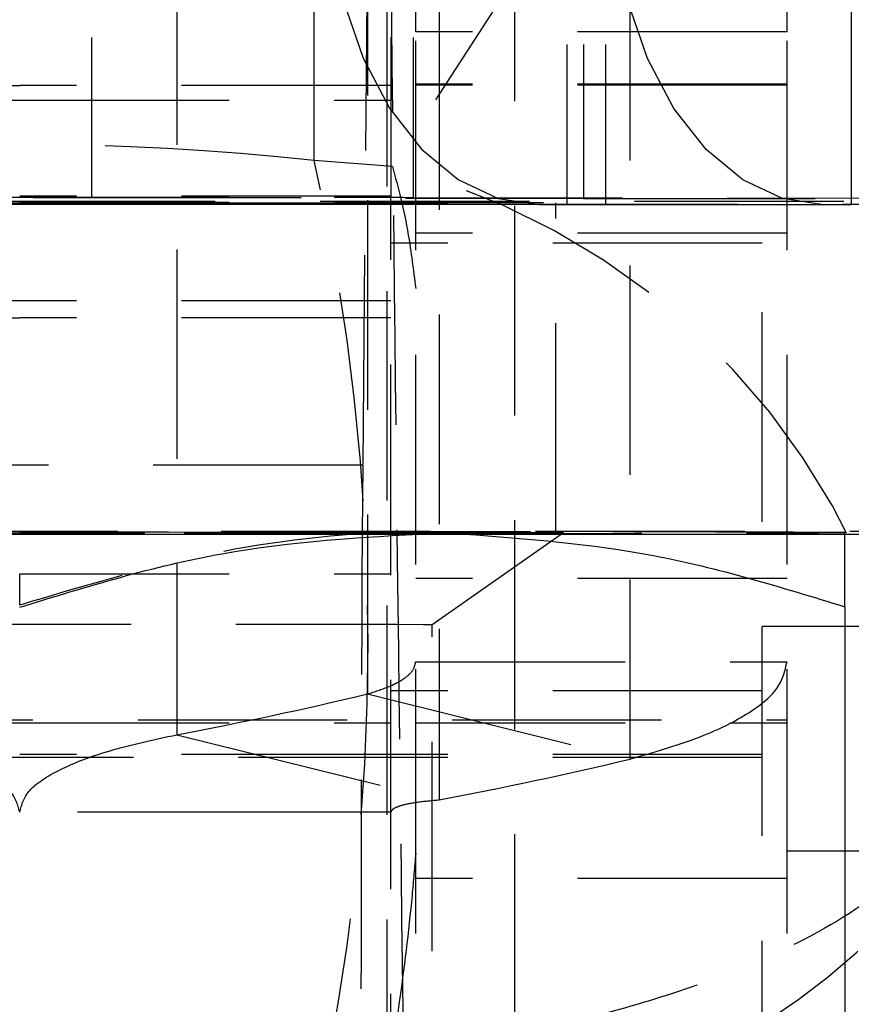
# Model space of a CAD drawing. Extents: x 40 to 416, y 11 to 279.
# Tile 28 of 39: x 245 to 250, y 243 to 249. Entities that reach past the tile are written whole.
import ezdxf

# ---------------------------------------------------------------- set-up
doc = ezdxf.new("R2010")
doc.units = 0
doc.linetypes.add('HIDDEN', pattern=[1.905, 1.27, -0.635])
doc.layers.get('0').update_dxf_attribs({"linetype": 'CONTINUOUS'})

msp = doc.modelspace()

# ---------------------------------------------------------------- linework, layer by layer
at = {"color": 7, "linetype": 'HIDDEN'}
for p, q in [((245.45246, 260.04197), (245.45246, 247.64197)), ((247.26705, 260.04379), (247.26705, 247.6438)), ((247.40102, 260.04323), (247.40102, 247.64324)), ((248.01705, 240.60643), (248.01705, 259.98513)), ((248.33309, 259.99922), (248.33309, 247.59923)), ((248.43307, 259.99938), (248.43307, 247.63617)), ((248.56705, 259.99994), (248.56705, 247.59995)), ((247.41705, 248.64659), (247.41705, 258.64656)), ((249.66705, 248.64659), (249.66705, 258.64656)), ((246.80205, 247.86602), (246.80205, 251.53157)), ((247.12415, 251.43565), (247.12415, 244.6323)), ((245.96895, 251.13729), (245.96895, 244.38534)), ((248.71514, 251.04077), (248.71514, 244.23743)), ((249.25995, 250.90005), (247.27569, 247.83052)), ((247.24153, 250.88448), (247.24153, 242.70063)), ((247.55994, 250.74241), (247.55994, 243.99047)), ((247.1237, 249.1975), (247.09571, 246.0196)), ((249.66705, 248.64659), (247.41705, 248.64659)), ((247.41705, 243.51278), (247.41705, 248.64659)), ((249.66705, 243.51278), (249.66705, 248.64659)), ((249.66705, 248.33033), (247.41705, 248.33033)), ((242.76705, 248.3209), (245.01705, 248.3209)), ((247.26705, 248.3209), (245.01705, 248.3209)), ((249.66705, 248.32289), (247.41705, 248.32289)), ((242.76705, 248.23161), (245.01705, 248.23161)), ((245.01705, 248.23161), (247.26705, 248.23161)), ((247.27569, 247.83052), (246.80205, 247.86602)), ((239.21705, 247.61991), (250.81705, 247.61991)), ((247.26705, 247.64979), (245.01705, 247.64979)), ((245.01705, 247.6438), (247.26705, 247.6438)), ((245.45246, 247.64197), (247.40102, 247.64324)), ((245.45246, 247.64197), (248.43307, 247.63617)), ((247.26705, 245.36011), (247.26705, 247.6438)), ((247.40102, 247.64324), (250.38163, 247.63744)), ((248.26705, 245.61092), (248.26705, 247.61092)), ((248.43307, 247.63617), (250.38163, 247.63744)), ((248.56705, 247.63561), (250.81705, 247.63561)), ((248.09653, 247.60193), (250.81705, 247.60193)), ((248.33309, 247.59923), (248.1671, 247.59901)), ((248.33309, 247.59923), (250.05669, 247.5976)), ((248.56705, 247.59995), (250.81705, 247.59995)), ((249.66705, 247.42635), (247.41705, 247.42635)), ((249.51705, 247.36633), (247.26705, 247.36633)), ((249.51705, 241.86633), (249.51705, 247.36633)), ((245.01705, 247.01593), (242.76705, 247.01593)), ((247.26705, 247.01593), (245.01705, 247.01593)), ((242.76705, 246.91236), (245.01705, 246.91236)), ((247.26705, 246.91236), (245.01705, 246.91236)), ((247.09571, 246.0196), (242.93838, 246.0196)), ((238.61705, 245.61991), (251.41705, 245.61991)), ((247.51704, 245.05376), (248.31275, 245.61092)), ((245.01705, 245.36011), (247.26705, 245.36011)), ((245.01705, 245.17083), (245.01705, 245.36011)), ((247.26705, 239.63845), (247.26705, 245.36011)), ((249.66705, 245.33155), (247.41705, 245.33155)), ((247.51705, 241.16808), (247.51705, 245.05376)), ((250.01705, 245.04133), (249.51705, 245.04133)), ((247.41705, 244.82779), (249.66705, 244.82779)), ((247.12415, 244.6323), (248.71514, 244.23743)), ((249.51705, 244.65209), (247.26705, 244.65209)), ((240.01705, 244.4752), (249.66705, 244.4752)), ((242.76705, 244.45645), (245.01705, 244.45645)), ((245.01705, 244.45645), (247.26705, 244.45645)), ((247.41705, 244.45645), (249.66705, 244.45645)), ((245.96895, 244.38534), (247.55994, 243.99047)), ((247.26705, 244.26633), (245.01705, 244.26633)), ((249.51705, 244.26633), (247.26705, 244.26633)), ((249.51705, 244.24758), (240.01705, 244.24758)), ((243.39649, 243.91636), (245.01705, 243.91636)), ((246.6376, 243.91636), (245.01705, 243.91636)), ((247.26705, 243.91636), (246.6376, 243.91636)), ((249.66705, 243.68145), (251.01705, 243.68145)), ((249.66705, 243.51278), (247.41705, 243.51278)), ((247.41705, 241.27527), (247.41705, 243.51278)), ((249.66705, 241.27527), (249.66705, 243.51278))]:
    msp.add_line(p, q, dxfattribs=at)
at = {"color": 7, "linetype": 'CONTINUOUS'}
for p, q in [((250.05669, 259.9976), (250.05669, 247.5976)), ((241.93756, 247.60193), (248.09653, 247.60193)), ((248.1671, 247.59901), (249.8907, 247.59738)), ((250.05669, 247.5976), (249.8907, 247.59738)), ((238.61705, 245.60193), (251.41705, 245.60193)), ((250.01705, 245.16109), (250.01705, 241.05426)), ((251.01705, 245.04133), (250.01705, 245.04133))]:
    msp.add_line(p, q, dxfattribs=at)
at = {"color": 7, "linetype": 'CONTINUOUS', "flags": 128}
for points in [[(246.88152, 249.59728), (246.90623, 249.20714), (246.97938, 248.83205), (247.09818, 248.48643), (247.25806, 248.18358), (247.45287, 247.93511), (247.67513, 247.75059), (247.9163, 247.6371), (248.1671, 247.59901)], [(249.8907, 247.59738), (249.6399, 247.63548), (249.39873, 247.74896), (249.17647, 247.93349), (248.98166, 248.18195), (248.82178, 248.48481), (248.70298, 248.83042), (248.62983, 249.20551), (248.60512, 249.59566)], [(248.0341, 247.60956), (247.92633, 247.60929), (247.6106, 247.60872), (247.20656, 247.60822), (246.72795, 247.60781), (246.19108, 247.60751), (245.61423, 247.60733), (245.01705, 247.60727), (244.41986, 247.60733), (243.84301, 247.60751), (243.30614, 247.60781), (242.82753, 247.60822), (242.42349, 247.60872), (242.10776, 247.60929), (241.99999, 247.60956)]]:
    msp.add_lwpolyline(points, dxfattribs=at)
at = {"color": 7, "linetype": 'HIDDEN', "flags": 128}
for points in [[(245.01705, 247.61457), (245.61423, 247.61451), (246.19108, 247.61433), (246.72795, 247.61403), (247.20656, 247.61362), (247.6106, 247.61312), (247.92633, 247.61255), (248.14298, 247.61192), (248.25318, 247.61126), (248.25318, 247.61058), (248.14298, 247.60992), (248.0341, 247.60956)], [(241.72134, 245.61092), (241.77745, 245.6116), (241.94389, 245.61226), (242.21498, 245.61287), (242.58149, 245.61342), (243.03094, 245.61388), (243.54802, 245.61424), (244.11513, 245.61448), (244.71296, 245.61461), (245.32114, 245.61461), (245.91896, 245.61448), (246.48607, 245.61424), (247.00315, 245.61388), (247.4526, 245.61342), (247.81911, 245.61287), (248.0902, 245.61226), (248.25664, 245.6116), (248.31275, 245.61092), (248.25664, 245.61024), (248.0902, 245.60958), (247.81911, 245.60897), (247.4526, 245.60843), (247.00315, 245.60797), (246.48607, 245.60761), (245.91896, 245.60736), (245.32114, 245.60723), (244.71296, 245.60723), (244.11513, 245.60736), (243.54802, 245.60761), (243.03094, 245.60797), (242.58149, 245.60843), (242.21498, 245.60897), (241.94389, 245.60958), (241.77745, 245.61024), (241.72134, 245.61092)], [(245.01705, 245.61457), (245.61423, 245.61451), (246.19108, 245.61433), (246.72795, 245.61403), (247.20656, 245.61362), (247.6106, 245.61312), (247.92633, 245.61255), (248.14298, 245.61192), (248.25318, 245.61126), (248.25318, 245.61058), (248.14298, 245.60992), (247.92633, 245.60929), (247.6106, 245.60872), (247.20656, 245.60822), (246.72795, 245.60782), (246.19108, 245.60751), (245.61423, 245.60733), (245.01705, 245.60727), (244.41986, 245.60733), (243.84301, 245.60751), (243.30614, 245.60782), (242.82753, 245.60822), (242.42349, 245.60872), (242.10776, 245.60929), (241.89111, 245.60992), (241.78091, 245.61058), (241.78091, 245.61126), (241.89111, 245.61192), (242.10776, 245.61255), (242.42349, 245.61312), (242.82753, 245.61362), (243.30614, 245.61403), (243.84301, 245.61433), (244.41986, 245.61451), (245.01705, 245.61457)], [(247.51705, 245.61579), (246.93046, 245.61611), (246.31114, 245.61635), (245.66968, 245.61649), (245.01705, 245.61654), (244.36441, 245.61649), (243.72295, 245.61635), (243.10363, 245.61611), (242.51705, 245.61579)], [(242.51705, 245.60605), (243.10363, 245.60573), (243.72295, 245.60549), (244.36441, 245.60535), (245.01705, 245.6053), (245.66968, 245.60535), (246.31114, 245.60549), (246.93046, 245.60573), (247.51705, 245.60605)], [(242.51705, 245.05376), (242.51705, 245.05376), (242.57168, 245.05434), (242.73318, 245.0549), (242.9945, 245.05541), (243.34422, 245.05585), (243.76705, 245.05619), (244.2445, 245.05643), (244.75572, 245.05656), (245.27837, 245.05656), (245.78959, 245.05643), (246.26705, 245.05619), (246.68987, 245.05585), (247.03959, 245.05541), (247.30091, 245.0549), (247.46241, 245.05434), (247.51705, 245.05376)]]:
    msp.add_lwpolyline(points, dxfattribs=at)
at = {"color": 7, "linetype": 'HIDDEN'}
for centre, radius, start, end in [((249.09972, 248.36347), 4.0603, 359.399152, 79.993573), ((248.35779, 246.93673), 4.31421, 9.018618, 76.098226), ((248.17267, 246.73372), 4.30587, 1.502788, 75.373789), ((233.87863, 244.94233), 13.25001, 347.252452, 12.747548), ((246.18968, 243.66493), 4.30484, 1.46706, 75.387689), ((244.63478, 286.87564), 39.2337, 269.922385, 270.558265), ((245.39932, 286.87564), 39.2337, 269.441735, 270.077615), ((247.38466, 259.71405), 12.07082, 269.441701, 270.077639), ((248.44942, 235.56365), 12.07253, 89.441759, 90.077607), ((248.36483, 275.20282), 27.60361, 269.934114, 270.419731), ((247.94993, -174.14198), 419.75799, 89.7178432, 90.0590873), ((247.95001, 665.32387), 419.71804, 269.9408964, 270.282173), ((241.46736, 268.26793), 24.30313, 280.674356, 283.459615), ((243.05835, 267.87303), 24.3031, 280.674354, 283.459617), ((247.29293, 246.15327), 4.1652, 268.643322, 318.483908)]:
    msp.add_arc(centre, radius, start, end, dxfattribs=at)
for centre, major_axis, ratio, start_param, end_param in [((245.01705, 241.56998), (10.27943, 0), 0.6219377, 1.3962634, 1.7453293), ((247.10281, 242.40164), (0.00104, 4.0601), 0.0043559, 0.4710352, 1.9858234)]:
    msp.add_ellipse(centre, major_axis=major_axis, ratio=ratio, start_param=start_param, end_param=end_param, dxfattribs=at)
for points, knots in [([(247.34379, 242.45341), (247.32576, 243.90121), (247.28961, 246.80326), (247.26279, 249.70533), (247.24934, 251.15959)], [0, 0, 0, 0, 0.4988867, 1, 1, 1, 1]), ([(247.27569, 247.83052), (247.31034, 247.70228), (247.36652, 247.4944), (247.40305, 247.20299), (247.41705, 247.09134)], [0, 0, 0, 0, 0.616862, 1, 1, 1, 1]), ([(247.51705, 245.61579), (247.45781, 245.61529), (247.00906, 245.61155), (246.16296, 245.51457), (245.40134, 245.28611), (245.01705, 245.17083)], [0, 0, 0, 0, 0.0700624, 0.5307703, 1, 1, 1, 1]), ([(247.51705, 245.60605), (247.57641, 245.608), (247.64113, 245.61012), (247.70539, 245.60256), (247.7107, 245.60193)], [0, 0, 0, 0, 0.9173047, 1, 1, 1, 1]), ([(247.12415, 244.6323), (247.16784, 244.64611), (247.25521, 244.67372), (247.34609, 244.72229), (247.40596, 244.77404), (247.41335, 244.80987), (247.41705, 244.82779)], [0, 0, 0, 0, 0.2499989, 0.5000005, 0.7499992, 1, 1, 1, 1]), ([(248.71514, 244.23743), (248.85712, 244.27855), (249.14108, 244.36079), (249.43646, 244.50738), (249.63102, 244.66435), (249.65504, 244.77331), (249.66705, 244.82779)], [0, 0, 0, 0, 0.25, 0.5000001, 0.75, 1, 1, 1, 1]), ([(245.01705, 243.91636), (245.00504, 243.96073), (244.98102, 244.04946), (244.78645, 244.17608), (244.49108, 244.29233), (244.20712, 244.35434), (244.06514, 244.38534)], [0, 0, 0, 0, 0.2499999, 0.4999999, 0.75, 1, 1, 1, 1]), ([(245.01705, 243.91636), (245.02905, 243.96073), (245.05307, 244.04946), (245.24764, 244.17608), (245.54301, 244.29233), (245.82697, 244.35434), (245.96895, 244.38534)], [0, 0, 0, 0, 0.2499999, 0.4999999, 0.75, 1, 1, 1, 1]), ([(247.26705, 243.91636), (247.27074, 243.92416), (247.27813, 243.93977), (247.338, 243.96118), (247.42888, 243.9794), (247.51625, 243.98678), (247.55994, 243.99047)], [0, 0, 0, 0, 0.25000077, 0.49999944, 0.75000108, 1, 1, 1, 1]), ([(250.63914, 243.93617), (250.6386, 243.93469), (250.63798, 243.93298), (250.63703, 243.93037), (250.63599, 243.92758), (250.63399, 243.92228), (250.63053, 243.91339), (250.62456, 243.89879), (250.61401, 243.87481), (250.59458, 243.83533), (250.55684, 243.76998), (250.50868, 243.70306), (250.41249, 243.58943), (250.18856, 243.37976), (249.74708, 243.11312), (249.13483, 242.8629), (248.56395, 242.68799), (247.96165, 242.54812), (247.54972, 242.48498), (247.34379, 242.45341)], [0, 0, 0, 0, 0.0024273, 0.002819, 0.0042845, 0.0070268, 0.0115256, 0.0189045, 0.0310158, 0.0509162, 0.083723, 0.1382935, 0.160933, 0.2713669, 0.48761, 0.6247273, 0.7617872, 0.8809103, 1, 1, 1, 1]), ([(250.63914, 243.93617), (250.63896, 243.93223), (250.63875, 243.92765), (250.63843, 243.92072), (250.63807, 243.91328), (250.63735, 243.89919), (250.63604, 243.87549), (250.6336, 243.83658), (250.62883, 243.77265), (250.61893, 243.66744), (250.59692, 243.4934), (250.56492, 243.31603), (250.49616, 243.01514), (250.32256, 242.46053), (249.94405, 241.76031), (249.38966, 241.11052), (248.85887, 240.66187), (248.28792, 240.30839), (247.88947, 240.15386), (247.69027, 240.0766)], [0, 0, 0, 0, 0.0024273, 0.0028191, 0.0042716, 0.007009, 0.0115004, 0.0188716, 0.0309746, 0.0508715, 0.0836876, 0.1383044, 0.1606142, 0.2709982, 0.4876222, 0.6247314, 0.761783, 0.8809081, 1, 1, 1, 1]), ([(247.41705, 243.66769), (247.40989, 243.5828), (247.38367, 243.27176), (247.31245, 242.69576), (247.23614, 242.23939), (247.19431, 241.98924)], [0, 0, 0, 0, 0.14502131, 0.53135045, 1, 1, 1, 1])]:
    msp.add_open_spline(points, degree=3, knots=knots, dxfattribs=at)
at = {"color": 7, "linetype": 'CONTINUOUS'}
for points, knots in [([(245.01705, 245.15785), (245.42306, 245.28293), (246.24252, 245.53539), (247.08964, 245.58236), (247.51705, 245.60605)], [0, 0, 0, 0, 0.49545778, 1, 1, 1, 1]), ([(247.7107, 245.60193), (248.09504, 245.57252), (248.87628, 245.51273), (249.63274, 245.27955), (250.01705, 245.16109)], [0, 0, 0, 0, 0.49196753, 1, 1, 1, 1]), ([(250.01705, 245.16109), (250.01705, 245.22055), (250.01705, 245.37877), (250.01705, 245.56546), (250.01705, 245.5957), (250.01705, 245.61092)], [0, 0, 0, 0, 0.23023535, 0.61266786, 1, 1, 1, 1])]:
    msp.add_open_spline(points, degree=3, knots=knots, dxfattribs=at)

doc.saveas('drawing.dxf')
